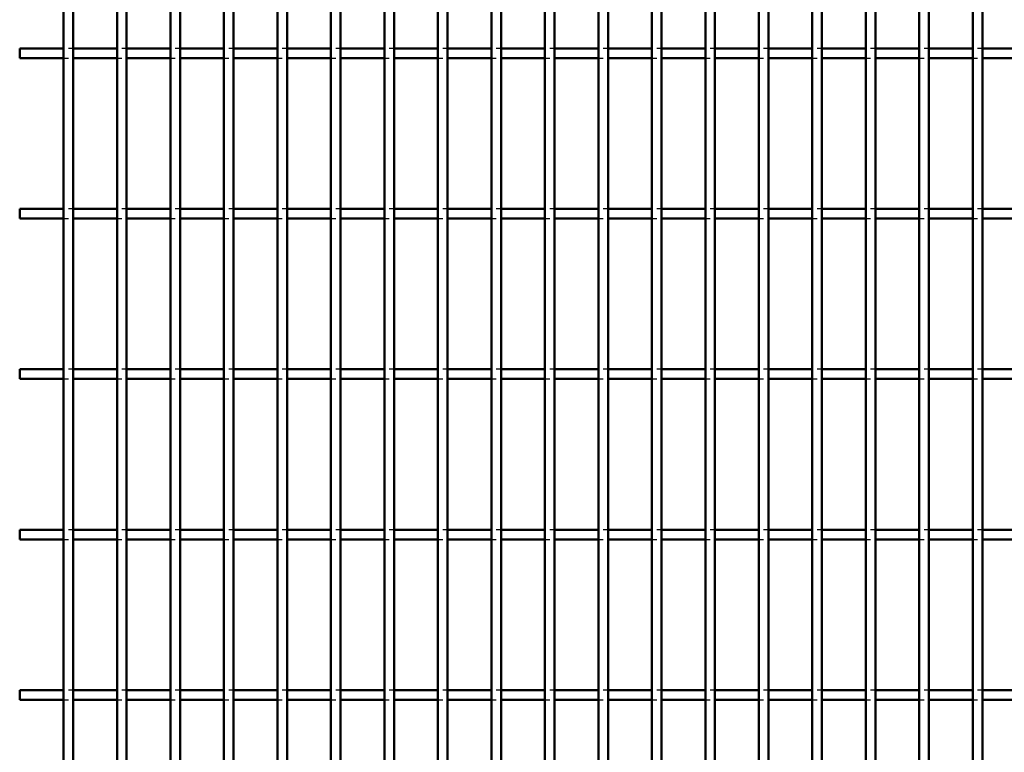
# Model space of a CAD drawing. Header units: millimetres. Extents: x -1015 to 606, y -500 to 954.
# Tile 9 of 36: x -410 to -206, y 21 to 174. Entities that reach past the tile are written whole.
import ezdxf

# ---------------------------------------------------------------- set-up
doc = ezdxf.new("R2010")
doc.units = ezdxf.units.MM
doc.linetypes.add('Dashed', pattern=[2, 1, -1])
doc.layers.add('AM_0', color=7, linetype='Continuous', lineweight=50)
doc.layers.add('AM_9', color=6, linetype='Dashed', lineweight=25)

# ---------------------------------------------------------------- blocks, each defined once
blk = doc.blocks.new('20_b9ivx4l7rkazm7r19v6qdyxkg________0_in_LPP2303311211120010003500_4')
at = {"layer": 'AM_0'}
for p, q in [((-400.96, -498), (-400.96, 498)), ((-398.96, -498), (-398.96, 498))]:
    blk.add_line(p, q, dxfattribs=at)
blk = doc.blocks.new('21_ufnlkhttu1fv2wo7rs1jqq7jd________0_in_LPP2303311211120010003500_4')
at = {"layer": 'AM_0'}
for p, q in [((-389.85, -498), (-389.85, 498)), ((-387.85, -498), (-387.85, 498))]:
    blk.add_line(p, q, dxfattribs=at)
blk = doc.blocks.new('22_hobgk9ei0oy7ge2rfniw9nuhb________0_in_LPP2303311211120010003500_4')
at = {"layer": 'AM_0'}
for p, q in [((-378.74, -498), (-378.74, 498)), ((-376.74, -498), (-376.74, 498))]:
    blk.add_line(p, q, dxfattribs=at)
blk = doc.blocks.new('23_7saxboh8l6sf9unbe8uggi7tl________0_in_LPP2303311211120010003500_4')
at = {"layer": 'AM_0'}
for p, q in [((-367.63, -498), (-367.63, 498)), ((-365.63, -498), (-365.63, 498))]:
    blk.add_line(p, q, dxfattribs=at)
blk = doc.blocks.new('24_174xf1a6877azo5z7wm1a33te________0_in_LPP2303311211120010003500_4')
at = {"layer": 'AM_0'}
for p, q in [((-356.52, -498), (-356.52, 498)), ((-354.52, -498), (-354.52, 498))]:
    blk.add_line(p, q, dxfattribs=at)
blk = doc.blocks.new('25_0iaknucqwzturcli5fsi6uh1n________0_in_LPP2303311211120010003500_4')
at = {"layer": 'AM_0'}
for p, q in [((-345.41, -498), (-345.41, 498)), ((-343.41, -498), (-343.41, 498))]:
    blk.add_line(p, q, dxfattribs=at)
blk = doc.blocks.new('26_es3xljby4ga29mbldcdrpm4el________0_in_LPP2303311211120010003500_4')
at = {"layer": 'AM_0'}
for p, q in [((-334.3, -498), (-334.3, 498)), ((-332.3, -498), (-332.3, 498))]:
    blk.add_line(p, q, dxfattribs=at)
blk = doc.blocks.new('27_r4i38nn1fzficjzfan4tdn6fq________0_in_LPP2303311211120010003500_4')
at = {"layer": 'AM_0'}
for p, q in [((-323.19, -498), (-323.19, 498)), ((-321.19, -498), (-321.19, 498))]:
    blk.add_line(p, q, dxfattribs=at)
blk = doc.blocks.new('28_yiw1eeb3guy2vz7v7uuff6l2j________0_in_LPP2303311211120010003500_4')
at = {"layer": 'AM_0'}
for p, q in [((-312.08, -498), (-312.08, 498)), ((-310.08, -498), (-310.08, 498))]:
    blk.add_line(p, q, dxfattribs=at)
blk = doc.blocks.new('29_l7u4xeykbmnhocfqa7s5eecsd________0_in_LPP2303311211120010003500_4')
at = {"layer": 'AM_0'}
for p, q in [((-300.97, -498), (-300.97, 498)), ((-298.97, -498), (-298.97, 498))]:
    blk.add_line(p, q, dxfattribs=at)
blk = doc.blocks.new('30_efvoe0zs6ik1ns1lmvk1f4gic________0_in_LPP2303311211120010003500_4')
at = {"layer": 'AM_0'}
for p, q in [((-289.86, -498), (-289.86, 498)), ((-287.86, -498), (-287.86, 498))]:
    blk.add_line(p, q, dxfattribs=at)
blk = doc.blocks.new('31_4q2sju2es4840s73s42qaz9yb________0_in_LPP2303311211120010003500_4')
at = {"layer": 'AM_0'}
for p, q in [((-278.75, -498), (-278.75, 498)), ((-276.75, -498), (-276.75, 498))]:
    blk.add_line(p, q, dxfattribs=at)
blk = doc.blocks.new('32_kbw3r86akd85r6uud1wrak5ae________0_in_LPP2303311211120010003500_4')
at = {"layer": 'AM_0'}
for p, q in [((-267.64, -498), (-267.64, 498)), ((-265.64, -498), (-265.64, 498))]:
    blk.add_line(p, q, dxfattribs=at)
blk = doc.blocks.new('33_bqim4rgqh8g6xrc9hobr12qmy________0_in_LPP2303311211120010003500_4')
at = {"layer": 'AM_0'}
for p, q in [((-256.53, -498), (-256.53, 498)), ((-254.53, -498), (-254.53, 498))]:
    blk.add_line(p, q, dxfattribs=at)
blk = doc.blocks.new('34_kq8p6gp3f8lbrd2mac67wwqxd________0_in_LPP2303311211120010003500_4')
at = {"layer": 'AM_0'}
for p, q in [((-245.42, -498), (-245.42, 498)), ((-243.42, -498), (-243.42, 498))]:
    blk.add_line(p, q, dxfattribs=at)
blk = doc.blocks.new('35_3ohi85i9ybtl62p0k716i2nnd________0_in_LPP2303311211120010003500_4')
at = {"layer": 'AM_0'}
for p, q in [((-234.31, -498), (-234.31, 498)), ((-232.31, -498), (-232.31, 498))]:
    blk.add_line(p, q, dxfattribs=at)
blk = doc.blocks.new('36_8ks6mjzjm1ajwxlqhmqkzzouj________0_in_LPP2303311211120010003500_4')
at = {"layer": 'AM_0'}
for p, q in [((-223.2, -498), (-223.2, 498)), ((-221.2, -498), (-221.2, 498))]:
    blk.add_line(p, q, dxfattribs=at)
blk = doc.blocks.new('37_t8kj4po48gv5l3sftjn7ik7dc________0_in_LPP2303311211120010003500_4')
at = {"layer": 'AM_0'}
for p, q in [((-212.09, -498), (-212.09, 498)), ((-210.09, -498), (-210.09, 498))]:
    blk.add_line(p, q, dxfattribs=at)
blk = doc.blocks.new('126_fk5via3yjrqsez1tawhf9yi6l________0_in_LPP2303311211120010003500_4')
at = {"layer": 'AM_0'}
for p, q in [((-410.07, 32.33), (-410.07, 34.33)), ((-400.96, 34.33), (-410.07, 34.33)), ((-400.96, 34.33), (-400.96, 32.33)), ((-398.96, 32.33), (-398.96, 34.33)), ((-389.85, 34.33), (-398.96, 34.33)), ((-389.85, 34.33), (-389.85, 32.33)), ((-387.85, 32.33), (-387.85, 34.33)), ((-378.74, 34.33), (-387.85, 34.33)), ((-378.74, 34.33), (-378.74, 32.33)), ((-376.74, 32.33), (-376.74, 34.33)), ((-367.63, 34.33), (-376.74, 34.33)), ((-367.63, 34.33), (-367.63, 32.33)), ((-365.63, 32.33), (-365.63, 34.33)), ((-356.52, 34.33), (-365.63, 34.33)), ((-356.52, 34.33), (-356.52, 32.33)), ((-354.52, 32.33), (-354.52, 34.33)), ((-345.41, 34.33), (-354.52, 34.33)), ((-345.41, 34.33), (-345.41, 32.33)), ((-343.41, 32.33), (-343.41, 34.33)), ((-334.3, 34.33), (-343.41, 34.33)), ((-334.3, 34.33), (-334.3, 32.33)), ((-332.3, 32.33), (-332.3, 34.33)), ((-323.19, 34.33), (-332.3, 34.33)), ((-323.19, 34.33), (-323.19, 32.33)), ((-321.19, 32.33), (-321.19, 34.33)), ((-312.08, 34.33), (-321.19, 34.33)), ((-312.08, 34.33), (-312.08, 32.33)), ((-310.08, 32.33), (-310.08, 34.33)), ((-300.97, 34.33), (-310.08, 34.33)), ((-300.97, 34.33), (-300.97, 32.33)), ((-298.97, 32.33), (-298.97, 34.33)), ((-289.86, 34.33), (-298.97, 34.33)), ((-289.86, 34.33), (-289.86, 32.33)), ((-287.86, 32.33), (-287.86, 34.33)), ((-278.75, 34.33), (-287.86, 34.33)), ((-278.75, 34.33), (-278.75, 32.33)), ((-276.75, 32.33), (-276.75, 34.33)), ((-267.64, 34.33), (-276.75, 34.33)), ((-267.64, 34.33), (-267.64, 32.33)), ((-265.64, 32.33), (-265.64, 34.33)), ((-256.53, 34.33), (-265.64, 34.33)), ((-256.53, 34.33), (-256.53, 32.33)), ((-254.53, 32.33), (-254.53, 34.33)), ((-245.42, 34.33), (-254.53, 34.33)), ((-245.42, 34.33), (-245.42, 32.33)), ((-243.42, 32.33), (-243.42, 34.33)), ((-234.31, 34.33), (-243.42, 34.33)), ((-234.31, 34.33), (-234.31, 32.33)), ((-232.31, 32.33), (-232.31, 34.33)), ((-223.2, 34.33), (-232.31, 34.33)), ((-223.2, 34.33), (-223.2, 32.33)), ((-221.2, 32.33), (-221.2, 34.33)), ((-212.09, 34.33), (-221.2, 34.33)), ((-212.09, 34.33), (-212.09, 32.33)), ((-200.98, 34.33), (-210.09, 34.33)), ((-210.09, 32.33), (-210.09, 34.33)), ((-400.96, 32.33), (-410.07, 32.33)), ((-389.85, 32.33), (-398.96, 32.33)), ((-378.74, 32.33), (-387.85, 32.33)), ((-367.63, 32.33), (-376.74, 32.33)), ((-356.52, 32.33), (-365.63, 32.33)), ((-345.41, 32.33), (-354.52, 32.33)), ((-334.3, 32.33), (-343.41, 32.33)), ((-323.19, 32.33), (-332.3, 32.33)), ((-312.08, 32.33), (-321.19, 32.33)), ((-300.97, 32.33), (-310.08, 32.33)), ((-289.86, 32.33), (-298.97, 32.33)), ((-278.75, 32.33), (-287.86, 32.33)), ((-267.64, 32.33), (-276.75, 32.33)), ((-256.53, 32.33), (-265.64, 32.33)), ((-245.42, 32.33), (-254.53, 32.33)), ((-234.31, 32.33), (-243.42, 32.33)), ((-223.2, 32.33), (-232.31, 32.33)), ((-212.09, 32.33), (-221.2, 32.33)), ((-200.98, 32.33), (-210.09, 32.33))]:
    blk.add_line(p, q, dxfattribs=at)
at = {"layer": 'AM_9'}
for p, q in [((-398.96, 34.33), (-400.96, 34.33)), ((-387.85, 34.33), (-389.85, 34.33)), ((-376.74, 34.33), (-378.74, 34.33)), ((-365.63, 34.33), (-367.63, 34.33)), ((-354.52, 34.33), (-356.52, 34.33)), ((-343.41, 34.33), (-345.41, 34.33)), ((-332.3, 34.33), (-334.3, 34.33)), ((-321.19, 34.33), (-323.19, 34.33)), ((-310.08, 34.33), (-312.08, 34.33)), ((-298.97, 34.33), (-300.97, 34.33)), ((-287.86, 34.33), (-289.86, 34.33)), ((-276.75, 34.33), (-278.75, 34.33)), ((-265.64, 34.33), (-267.64, 34.33)), ((-254.53, 34.33), (-256.53, 34.33)), ((-243.42, 34.33), (-245.42, 34.33)), ((-232.31, 34.33), (-234.31, 34.33)), ((-221.2, 34.33), (-223.2, 34.33)), ((-210.09, 34.33), (-212.09, 34.33)), ((-400.96, 32.33), (-398.96, 32.33)), ((-389.85, 32.33), (-387.85, 32.33)), ((-378.74, 32.33), (-376.74, 32.33)), ((-367.63, 32.33), (-365.63, 32.33)), ((-356.52, 32.33), (-354.52, 32.33)), ((-345.41, 32.33), (-343.41, 32.33)), ((-334.3, 32.33), (-332.3, 32.33)), ((-323.19, 32.33), (-321.19, 32.33)), ((-312.08, 32.33), (-310.08, 32.33)), ((-300.97, 32.33), (-298.97, 32.33)), ((-289.86, 32.33), (-287.86, 32.33)), ((-278.75, 32.33), (-276.75, 32.33)), ((-267.64, 32.33), (-265.64, 32.33)), ((-256.53, 32.33), (-254.53, 32.33)), ((-245.42, 32.33), (-243.42, 32.33)), ((-234.31, 32.33), (-232.31, 32.33)), ((-223.2, 32.33), (-221.2, 32.33)), ((-212.09, 32.33), (-210.09, 32.33))]:
    blk.add_line(p, q, dxfattribs=at)
blk = doc.blocks.new('127_w5lzow8u5w89yaxfce36zguja________0_in_LPP2303311211120010003500_4')
at = {"layer": 'AM_0'}
for p, q in [((-410.07, 65.66), (-410.07, 67.66)), ((-400.96, 67.66), (-410.07, 67.66)), ((-400.96, 67.66), (-400.96, 65.66)), ((-398.96, 65.66), (-398.96, 67.66)), ((-389.85, 67.66), (-398.96, 67.66)), ((-389.85, 67.66), (-389.85, 65.66)), ((-387.85, 65.66), (-387.85, 67.66)), ((-378.74, 67.66), (-387.85, 67.66)), ((-378.74, 67.66), (-378.74, 65.66)), ((-376.74, 65.66), (-376.74, 67.66)), ((-367.63, 67.66), (-376.74, 67.66)), ((-367.63, 67.66), (-367.63, 65.66)), ((-365.63, 65.66), (-365.63, 67.66)), ((-356.52, 67.66), (-365.63, 67.66)), ((-356.52, 67.66), (-356.52, 65.66)), ((-354.52, 65.66), (-354.52, 67.66)), ((-345.41, 67.66), (-354.52, 67.66)), ((-345.41, 67.66), (-345.41, 65.66)), ((-343.41, 65.66), (-343.41, 67.66)), ((-334.3, 67.66), (-343.41, 67.66)), ((-334.3, 67.66), (-334.3, 65.66)), ((-332.3, 65.66), (-332.3, 67.66)), ((-323.19, 67.66), (-332.3, 67.66)), ((-323.19, 67.66), (-323.19, 65.66)), ((-321.19, 65.66), (-321.19, 67.66)), ((-312.08, 67.66), (-321.19, 67.66)), ((-312.08, 67.66), (-312.08, 65.66)), ((-310.08, 65.66), (-310.08, 67.66)), ((-300.97, 67.66), (-310.08, 67.66)), ((-300.97, 67.66), (-300.97, 65.66)), ((-298.97, 65.66), (-298.97, 67.66)), ((-289.86, 67.66), (-298.97, 67.66)), ((-289.86, 67.66), (-289.86, 65.66)), ((-287.86, 65.66), (-287.86, 67.66)), ((-278.75, 67.66), (-287.86, 67.66)), ((-278.75, 67.66), (-278.75, 65.66)), ((-276.75, 65.66), (-276.75, 67.66)), ((-267.64, 67.66), (-276.75, 67.66)), ((-267.64, 67.66), (-267.64, 65.66)), ((-265.64, 65.66), (-265.64, 67.66)), ((-256.53, 67.66), (-265.64, 67.66)), ((-256.53, 67.66), (-256.53, 65.66)), ((-254.53, 65.66), (-254.53, 67.66)), ((-245.42, 67.66), (-254.53, 67.66)), ((-245.42, 67.66), (-245.42, 65.66)), ((-243.42, 65.66), (-243.42, 67.66)), ((-234.31, 67.66), (-243.42, 67.66)), ((-234.31, 67.66), (-234.31, 65.66)), ((-232.31, 65.66), (-232.31, 67.66)), ((-223.2, 67.66), (-232.31, 67.66)), ((-223.2, 67.66), (-223.2, 65.66)), ((-221.2, 65.66), (-221.2, 67.66)), ((-212.09, 67.66), (-221.2, 67.66)), ((-212.09, 67.66), (-212.09, 65.66)), ((-200.98, 67.66), (-210.09, 67.66)), ((-210.09, 65.66), (-210.09, 67.66)), ((-400.96, 65.66), (-410.07, 65.66)), ((-389.85, 65.66), (-398.96, 65.66)), ((-378.74, 65.66), (-387.85, 65.66)), ((-367.63, 65.66), (-376.74, 65.66)), ((-356.52, 65.66), (-365.63, 65.66)), ((-345.41, 65.66), (-354.52, 65.66)), ((-334.3, 65.66), (-343.41, 65.66)), ((-323.19, 65.66), (-332.3, 65.66)), ((-312.08, 65.66), (-321.19, 65.66)), ((-300.97, 65.66), (-310.08, 65.66)), ((-289.86, 65.66), (-298.97, 65.66)), ((-278.75, 65.66), (-287.86, 65.66)), ((-267.64, 65.66), (-276.75, 65.66)), ((-256.53, 65.66), (-265.64, 65.66)), ((-245.42, 65.66), (-254.53, 65.66)), ((-234.31, 65.66), (-243.42, 65.66)), ((-223.2, 65.66), (-232.31, 65.66)), ((-212.09, 65.66), (-221.2, 65.66)), ((-200.98, 65.66), (-210.09, 65.66))]:
    blk.add_line(p, q, dxfattribs=at)
at = {"layer": 'AM_9'}
for p, q in [((-398.96, 67.66), (-400.96, 67.66)), ((-387.85, 67.66), (-389.85, 67.66)), ((-376.74, 67.66), (-378.74, 67.66)), ((-365.63, 67.66), (-367.63, 67.66)), ((-354.52, 67.66), (-356.52, 67.66)), ((-343.41, 67.66), (-345.41, 67.66)), ((-332.3, 67.66), (-334.3, 67.66)), ((-321.19, 67.66), (-323.19, 67.66)), ((-310.08, 67.66), (-312.08, 67.66)), ((-298.97, 67.66), (-300.97, 67.66)), ((-287.86, 67.66), (-289.86, 67.66)), ((-276.75, 67.66), (-278.75, 67.66)), ((-265.64, 67.66), (-267.64, 67.66)), ((-254.53, 67.66), (-256.53, 67.66)), ((-243.42, 67.66), (-245.42, 67.66)), ((-232.31, 67.66), (-234.31, 67.66)), ((-221.2, 67.66), (-223.2, 67.66)), ((-210.09, 67.66), (-212.09, 67.66)), ((-400.96, 65.66), (-398.96, 65.66)), ((-389.85, 65.66), (-387.85, 65.66)), ((-378.74, 65.66), (-376.74, 65.66)), ((-367.63, 65.66), (-365.63, 65.66)), ((-356.52, 65.66), (-354.52, 65.66)), ((-345.41, 65.66), (-343.41, 65.66)), ((-334.3, 65.66), (-332.3, 65.66)), ((-323.19, 65.66), (-321.19, 65.66)), ((-312.08, 65.66), (-310.08, 65.66)), ((-300.97, 65.66), (-298.97, 65.66)), ((-289.86, 65.66), (-287.86, 65.66)), ((-278.75, 65.66), (-276.75, 65.66)), ((-267.64, 65.66), (-265.64, 65.66)), ((-256.53, 65.66), (-254.53, 65.66)), ((-245.42, 65.66), (-243.42, 65.66)), ((-234.31, 65.66), (-232.31, 65.66)), ((-223.2, 65.66), (-221.2, 65.66)), ((-212.09, 65.66), (-210.09, 65.66))]:
    blk.add_line(p, q, dxfattribs=at)
blk = doc.blocks.new('128_eqy7zdgx3a2hvlkhblz7p3u5m________0_in_LPP2303311211120010003500_4')
at = {"layer": 'AM_0'}
for p, q in [((-410.07, 98.99), (-410.07, 100.99)), ((-400.96, 100.99), (-410.07, 100.99)), ((-400.96, 100.99), (-400.96, 98.99)), ((-398.96, 98.99), (-398.96, 100.99)), ((-389.85, 100.99), (-398.96, 100.99)), ((-389.85, 100.99), (-389.85, 98.99)), ((-387.85, 98.99), (-387.85, 100.99)), ((-378.74, 100.99), (-387.85, 100.99)), ((-378.74, 100.99), (-378.74, 98.99)), ((-376.74, 98.99), (-376.74, 100.99)), ((-367.63, 100.99), (-376.74, 100.99)), ((-367.63, 100.99), (-367.63, 98.99)), ((-365.63, 98.99), (-365.63, 100.99)), ((-356.52, 100.99), (-365.63, 100.99)), ((-356.52, 100.99), (-356.52, 98.99)), ((-354.52, 98.99), (-354.52, 100.99)), ((-345.41, 100.99), (-354.52, 100.99)), ((-345.41, 100.99), (-345.41, 98.99)), ((-343.41, 98.99), (-343.41, 100.99)), ((-334.3, 100.99), (-343.41, 100.99)), ((-334.3, 100.99), (-334.3, 98.99)), ((-332.3, 98.99), (-332.3, 100.99)), ((-323.19, 100.99), (-332.3, 100.99)), ((-323.19, 100.99), (-323.19, 98.99)), ((-321.19, 98.99), (-321.19, 100.99)), ((-312.08, 100.99), (-321.19, 100.99)), ((-312.08, 100.99), (-312.08, 98.99)), ((-310.08, 98.99), (-310.08, 100.99)), ((-300.97, 100.99), (-310.08, 100.99)), ((-300.97, 100.99), (-300.97, 98.99)), ((-298.97, 98.99), (-298.97, 100.99)), ((-289.86, 100.99), (-298.97, 100.99)), ((-289.86, 100.99), (-289.86, 98.99)), ((-287.86, 98.99), (-287.86, 100.99)), ((-278.75, 100.99), (-287.86, 100.99)), ((-278.75, 100.99), (-278.75, 98.99)), ((-276.75, 98.99), (-276.75, 100.99)), ((-267.64, 100.99), (-276.75, 100.99)), ((-267.64, 100.99), (-267.64, 98.99)), ((-265.64, 98.99), (-265.64, 100.99)), ((-256.53, 100.99), (-265.64, 100.99)), ((-256.53, 100.99), (-256.53, 98.99)), ((-254.53, 98.99), (-254.53, 100.99)), ((-245.42, 100.99), (-254.53, 100.99)), ((-245.42, 100.99), (-245.42, 98.99)), ((-243.42, 98.99), (-243.42, 100.99)), ((-234.31, 100.99), (-243.42, 100.99)), ((-234.31, 100.99), (-234.31, 98.99)), ((-232.31, 98.99), (-232.31, 100.99)), ((-223.2, 100.99), (-232.31, 100.99)), ((-223.2, 100.99), (-223.2, 98.99)), ((-221.2, 98.99), (-221.2, 100.99)), ((-212.09, 100.99), (-221.2, 100.99)), ((-212.09, 100.99), (-212.09, 98.99)), ((-200.98, 100.99), (-210.09, 100.99)), ((-210.09, 98.99), (-210.09, 100.99)), ((-400.96, 98.99), (-410.07, 98.99)), ((-389.85, 98.99), (-398.96, 98.99)), ((-378.74, 98.99), (-387.85, 98.99)), ((-367.63, 98.99), (-376.74, 98.99)), ((-356.52, 98.99), (-365.63, 98.99)), ((-345.41, 98.99), (-354.52, 98.99)), ((-334.3, 98.99), (-343.41, 98.99)), ((-323.19, 98.99), (-332.3, 98.99)), ((-312.08, 98.99), (-321.19, 98.99)), ((-300.97, 98.99), (-310.08, 98.99)), ((-289.86, 98.99), (-298.97, 98.99)), ((-278.75, 98.99), (-287.86, 98.99)), ((-267.64, 98.99), (-276.75, 98.99)), ((-256.53, 98.99), (-265.64, 98.99)), ((-245.42, 98.99), (-254.53, 98.99)), ((-234.31, 98.99), (-243.42, 98.99)), ((-223.2, 98.99), (-232.31, 98.99)), ((-212.09, 98.99), (-221.2, 98.99)), ((-200.98, 98.99), (-210.09, 98.99))]:
    blk.add_line(p, q, dxfattribs=at)
at = {"layer": 'AM_9'}
for p, q in [((-398.96, 100.99), (-400.96, 100.99)), ((-387.85, 100.99), (-389.85, 100.99)), ((-376.74, 100.99), (-378.74, 100.99)), ((-365.63, 100.99), (-367.63, 100.99)), ((-354.52, 100.99), (-356.52, 100.99)), ((-343.41, 100.99), (-345.41, 100.99)), ((-332.3, 100.99), (-334.3, 100.99)), ((-321.19, 100.99), (-323.19, 100.99)), ((-310.08, 100.99), (-312.08, 100.99)), ((-298.97, 100.99), (-300.97, 100.99)), ((-287.86, 100.99), (-289.86, 100.99)), ((-276.75, 100.99), (-278.75, 100.99)), ((-265.64, 100.99), (-267.64, 100.99)), ((-254.53, 100.99), (-256.53, 100.99)), ((-243.42, 100.99), (-245.42, 100.99)), ((-232.31, 100.99), (-234.31, 100.99)), ((-221.2, 100.99), (-223.2, 100.99)), ((-210.09, 100.99), (-212.09, 100.99)), ((-400.96, 98.99), (-398.96, 98.99)), ((-389.85, 98.99), (-387.85, 98.99)), ((-378.74, 98.99), (-376.74, 98.99)), ((-367.63, 98.99), (-365.63, 98.99)), ((-356.52, 98.99), (-354.52, 98.99)), ((-345.41, 98.99), (-343.41, 98.99)), ((-334.3, 98.99), (-332.3, 98.99)), ((-323.19, 98.99), (-321.19, 98.99)), ((-312.08, 98.99), (-310.08, 98.99)), ((-300.97, 98.99), (-298.97, 98.99)), ((-289.86, 98.99), (-287.86, 98.99)), ((-278.75, 98.99), (-276.75, 98.99)), ((-267.64, 98.99), (-265.64, 98.99)), ((-256.53, 98.99), (-254.53, 98.99)), ((-245.42, 98.99), (-243.42, 98.99)), ((-234.31, 98.99), (-232.31, 98.99)), ((-223.2, 98.99), (-221.2, 98.99)), ((-212.09, 98.99), (-210.09, 98.99))]:
    blk.add_line(p, q, dxfattribs=at)
blk = doc.blocks.new('129_h2gwgwx8bhwd3m5u1u4lm281k________0_in_LPP2303311211120010003500_4')
at = {"layer": 'AM_0'}
for p, q in [((-410.07, 132.32), (-410.07, 134.32)), ((-400.96, 134.32), (-410.07, 134.32)), ((-400.96, 134.32), (-400.96, 132.32)), ((-398.96, 132.32), (-398.96, 134.32)), ((-389.85, 134.32), (-398.96, 134.32)), ((-389.85, 134.32), (-389.85, 132.32)), ((-387.85, 132.32), (-387.85, 134.32)), ((-378.74, 134.32), (-387.85, 134.32)), ((-378.74, 134.32), (-378.74, 132.32)), ((-376.74, 132.32), (-376.74, 134.32)), ((-367.63, 134.32), (-376.74, 134.32)), ((-367.63, 134.32), (-367.63, 132.32)), ((-365.63, 132.32), (-365.63, 134.32)), ((-356.52, 134.32), (-365.63, 134.32)), ((-356.52, 134.32), (-356.52, 132.32)), ((-354.52, 132.32), (-354.52, 134.32)), ((-345.41, 134.32), (-354.52, 134.32)), ((-345.41, 134.32), (-345.41, 132.32)), ((-343.41, 132.32), (-343.41, 134.32)), ((-334.3, 134.32), (-343.41, 134.32)), ((-334.3, 134.32), (-334.3, 132.32)), ((-332.3, 132.32), (-332.3, 134.32)), ((-323.19, 134.32), (-332.3, 134.32)), ((-323.19, 134.32), (-323.19, 132.32)), ((-321.19, 132.32), (-321.19, 134.32)), ((-312.08, 134.32), (-321.19, 134.32)), ((-312.08, 134.32), (-312.08, 132.32)), ((-310.08, 132.32), (-310.08, 134.32)), ((-300.97, 134.32), (-310.08, 134.32)), ((-300.97, 134.32), (-300.97, 132.32)), ((-298.97, 132.32), (-298.97, 134.32)), ((-289.86, 134.32), (-298.97, 134.32)), ((-289.86, 134.32), (-289.86, 132.32)), ((-287.86, 132.32), (-287.86, 134.32)), ((-278.75, 134.32), (-287.86, 134.32)), ((-278.75, 134.32), (-278.75, 132.32)), ((-276.75, 132.32), (-276.75, 134.32)), ((-267.64, 134.32), (-276.75, 134.32)), ((-267.64, 134.32), (-267.64, 132.32)), ((-265.64, 132.32), (-265.64, 134.32)), ((-256.53, 134.32), (-265.64, 134.32)), ((-256.53, 134.32), (-256.53, 132.32)), ((-254.53, 132.32), (-254.53, 134.32)), ((-245.42, 134.32), (-254.53, 134.32)), ((-245.42, 134.32), (-245.42, 132.32)), ((-243.42, 132.32), (-243.42, 134.32)), ((-234.31, 134.32), (-243.42, 134.32)), ((-234.31, 134.32), (-234.31, 132.32)), ((-232.31, 132.32), (-232.31, 134.32)), ((-223.2, 134.32), (-232.31, 134.32)), ((-223.2, 134.32), (-223.2, 132.32)), ((-221.2, 132.32), (-221.2, 134.32)), ((-212.09, 134.32), (-221.2, 134.32)), ((-212.09, 134.32), (-212.09, 132.32)), ((-200.98, 134.32), (-210.09, 134.32)), ((-210.09, 132.32), (-210.09, 134.32)), ((-400.96, 132.32), (-410.07, 132.32)), ((-389.85, 132.32), (-398.96, 132.32)), ((-378.74, 132.32), (-387.85, 132.32)), ((-367.63, 132.32), (-376.74, 132.32)), ((-356.52, 132.32), (-365.63, 132.32)), ((-345.41, 132.32), (-354.52, 132.32)), ((-334.3, 132.32), (-343.41, 132.32)), ((-323.19, 132.32), (-332.3, 132.32)), ((-312.08, 132.32), (-321.19, 132.32)), ((-300.97, 132.32), (-310.08, 132.32)), ((-289.86, 132.32), (-298.97, 132.32)), ((-278.75, 132.32), (-287.86, 132.32)), ((-267.64, 132.32), (-276.75, 132.32)), ((-256.53, 132.32), (-265.64, 132.32)), ((-245.42, 132.32), (-254.53, 132.32)), ((-234.31, 132.32), (-243.42, 132.32)), ((-223.2, 132.32), (-232.31, 132.32)), ((-212.09, 132.32), (-221.2, 132.32)), ((-200.98, 132.32), (-210.09, 132.32))]:
    blk.add_line(p, q, dxfattribs=at)
at = {"layer": 'AM_9'}
for p, q in [((-398.96, 134.32), (-400.96, 134.32)), ((-387.85, 134.32), (-389.85, 134.32)), ((-376.74, 134.32), (-378.74, 134.32)), ((-365.63, 134.32), (-367.63, 134.32)), ((-354.52, 134.32), (-356.52, 134.32)), ((-343.41, 134.32), (-345.41, 134.32)), ((-332.3, 134.32), (-334.3, 134.32)), ((-321.19, 134.32), (-323.19, 134.32)), ((-310.08, 134.32), (-312.08, 134.32)), ((-298.97, 134.32), (-300.97, 134.32)), ((-287.86, 134.32), (-289.86, 134.32)), ((-276.75, 134.32), (-278.75, 134.32)), ((-265.64, 134.32), (-267.64, 134.32)), ((-254.53, 134.32), (-256.53, 134.32)), ((-243.42, 134.32), (-245.42, 134.32)), ((-232.31, 134.32), (-234.31, 134.32)), ((-221.2, 134.32), (-223.2, 134.32)), ((-210.09, 134.32), (-212.09, 134.32)), ((-400.96, 132.32), (-398.96, 132.32)), ((-389.85, 132.32), (-387.85, 132.32)), ((-378.74, 132.32), (-376.74, 132.32)), ((-367.63, 132.32), (-365.63, 132.32)), ((-356.52, 132.32), (-354.52, 132.32)), ((-345.41, 132.32), (-343.41, 132.32)), ((-334.3, 132.32), (-332.3, 132.32)), ((-323.19, 132.32), (-321.19, 132.32)), ((-312.08, 132.32), (-310.08, 132.32)), ((-300.97, 132.32), (-298.97, 132.32)), ((-289.86, 132.32), (-287.86, 132.32)), ((-278.75, 132.32), (-276.75, 132.32)), ((-267.64, 132.32), (-265.64, 132.32)), ((-256.53, 132.32), (-254.53, 132.32)), ((-245.42, 132.32), (-243.42, 132.32)), ((-234.31, 132.32), (-232.31, 132.32)), ((-223.2, 132.32), (-221.2, 132.32)), ((-212.09, 132.32), (-210.09, 132.32))]:
    blk.add_line(p, q, dxfattribs=at)
blk = doc.blocks.new('130_9zfyfbtf9cc1fseh4rjoxrehi________0_in_LPP2303311211120010003500_4')
at = {"layer": 'AM_0'}
for p, q in [((-410.07, 165.65), (-410.07, 167.65)), ((-400.96, 167.65), (-410.07, 167.65)), ((-400.96, 167.65), (-400.96, 165.65)), ((-398.96, 165.65), (-398.96, 167.65)), ((-389.85, 167.65), (-398.96, 167.65)), ((-389.85, 167.65), (-389.85, 165.65)), ((-387.85, 165.65), (-387.85, 167.65)), ((-378.74, 167.65), (-387.85, 167.65)), ((-378.74, 167.65), (-378.74, 165.65)), ((-376.74, 165.65), (-376.74, 167.65)), ((-367.63, 167.65), (-376.74, 167.65)), ((-367.63, 167.65), (-367.63, 165.65)), ((-365.63, 165.65), (-365.63, 167.65)), ((-356.52, 167.65), (-365.63, 167.65)), ((-356.52, 167.65), (-356.52, 165.65)), ((-354.52, 165.65), (-354.52, 167.65)), ((-345.41, 167.65), (-354.52, 167.65)), ((-345.41, 167.65), (-345.41, 165.65)), ((-343.41, 165.65), (-343.41, 167.65)), ((-334.3, 167.65), (-343.41, 167.65)), ((-334.3, 167.65), (-334.3, 165.65)), ((-332.3, 165.65), (-332.3, 167.65)), ((-323.19, 167.65), (-332.3, 167.65)), ((-323.19, 167.65), (-323.19, 165.65)), ((-321.19, 165.65), (-321.19, 167.65)), ((-312.08, 167.65), (-321.19, 167.65)), ((-312.08, 167.65), (-312.08, 165.65)), ((-310.08, 165.65), (-310.08, 167.65)), ((-300.97, 167.65), (-310.08, 167.65)), ((-300.97, 167.65), (-300.97, 165.65)), ((-298.97, 165.65), (-298.97, 167.65)), ((-289.86, 167.65), (-298.97, 167.65)), ((-289.86, 167.65), (-289.86, 165.65)), ((-287.86, 165.65), (-287.86, 167.65)), ((-278.75, 167.65), (-287.86, 167.65)), ((-278.75, 167.65), (-278.75, 165.65)), ((-276.75, 165.65), (-276.75, 167.65)), ((-267.64, 167.65), (-276.75, 167.65)), ((-267.64, 167.65), (-267.64, 165.65)), ((-265.64, 165.65), (-265.64, 167.65)), ((-256.53, 167.65), (-265.64, 167.65)), ((-256.53, 167.65), (-256.53, 165.65)), ((-254.53, 165.65), (-254.53, 167.65)), ((-245.42, 167.65), (-254.53, 167.65)), ((-245.42, 167.65), (-245.42, 165.65)), ((-243.42, 165.65), (-243.42, 167.65)), ((-234.31, 167.65), (-243.42, 167.65)), ((-234.31, 167.65), (-234.31, 165.65)), ((-232.31, 165.65), (-232.31, 167.65)), ((-223.2, 167.65), (-232.31, 167.65)), ((-223.2, 167.65), (-223.2, 165.65)), ((-221.2, 165.65), (-221.2, 167.65)), ((-212.09, 167.65), (-221.2, 167.65)), ((-212.09, 167.65), (-212.09, 165.65)), ((-200.98, 167.65), (-210.09, 167.65)), ((-210.09, 165.65), (-210.09, 167.65)), ((-400.96, 165.65), (-410.07, 165.65)), ((-389.85, 165.65), (-398.96, 165.65)), ((-378.74, 165.65), (-387.85, 165.65)), ((-367.63, 165.65), (-376.74, 165.65)), ((-356.52, 165.65), (-365.63, 165.65)), ((-345.41, 165.65), (-354.52, 165.65)), ((-334.3, 165.65), (-343.41, 165.65)), ((-323.19, 165.65), (-332.3, 165.65)), ((-312.08, 165.65), (-321.19, 165.65)), ((-300.97, 165.65), (-310.08, 165.65)), ((-289.86, 165.65), (-298.97, 165.65)), ((-278.75, 165.65), (-287.86, 165.65)), ((-267.64, 165.65), (-276.75, 165.65)), ((-256.53, 165.65), (-265.64, 165.65)), ((-245.42, 165.65), (-254.53, 165.65)), ((-234.31, 165.65), (-243.42, 165.65)), ((-223.2, 165.65), (-232.31, 165.65)), ((-212.09, 165.65), (-221.2, 165.65)), ((-200.98, 165.65), (-210.09, 165.65))]:
    blk.add_line(p, q, dxfattribs=at)
at = {"layer": 'AM_9'}
for p, q in [((-398.96, 167.65), (-400.96, 167.65)), ((-387.85, 167.65), (-389.85, 167.65)), ((-376.74, 167.65), (-378.74, 167.65)), ((-365.63, 167.65), (-367.63, 167.65)), ((-354.52, 167.65), (-356.52, 167.65)), ((-343.41, 167.65), (-345.41, 167.65)), ((-332.3, 167.65), (-334.3, 167.65)), ((-321.19, 167.65), (-323.19, 167.65)), ((-310.08, 167.65), (-312.08, 167.65)), ((-298.97, 167.65), (-300.97, 167.65)), ((-287.86, 167.65), (-289.86, 167.65)), ((-276.75, 167.65), (-278.75, 167.65)), ((-265.64, 167.65), (-267.64, 167.65)), ((-254.53, 167.65), (-256.53, 167.65)), ((-243.42, 167.65), (-245.42, 167.65)), ((-232.31, 167.65), (-234.31, 167.65)), ((-221.2, 167.65), (-223.2, 167.65)), ((-210.09, 167.65), (-212.09, 167.65)), ((-400.96, 165.65), (-398.96, 165.65)), ((-389.85, 165.65), (-387.85, 165.65)), ((-378.74, 165.65), (-376.74, 165.65)), ((-367.63, 165.65), (-365.63, 165.65)), ((-356.52, 165.65), (-354.52, 165.65)), ((-345.41, 165.65), (-343.41, 165.65)), ((-334.3, 165.65), (-332.3, 165.65)), ((-323.19, 165.65), (-321.19, 165.65)), ((-312.08, 165.65), (-310.08, 165.65)), ((-300.97, 165.65), (-298.97, 165.65)), ((-289.86, 165.65), (-287.86, 165.65)), ((-278.75, 165.65), (-276.75, 165.65)), ((-267.64, 165.65), (-265.64, 165.65)), ((-256.53, 165.65), (-254.53, 165.65)), ((-245.42, 165.65), (-243.42, 165.65)), ((-234.31, 165.65), (-232.31, 165.65)), ((-223.2, 165.65), (-221.2, 165.65)), ((-212.09, 165.65), (-210.09, 165.65))]:
    blk.add_line(p, q, dxfattribs=at)

msp = doc.modelspace()

# ---------------------------------------------------------------- block references
for name in ['20_b9ivx4l7rkazm7r19v6qdyxkg________0_in_LPP2303311211120010003500_4', '21_ufnlkhttu1fv2wo7rs1jqq7jd________0_in_LPP2303311211120010003500_4', '22_hobgk9ei0oy7ge2rfniw9nuhb________0_in_LPP2303311211120010003500_4', '23_7saxboh8l6sf9unbe8uggi7tl________0_in_LPP2303311211120010003500_4', '24_174xf1a6877azo5z7wm1a33te________0_in_LPP2303311211120010003500_4', '25_0iaknucqwzturcli5fsi6uh1n________0_in_LPP2303311211120010003500_4', '26_es3xljby4ga29mbldcdrpm4el________0_in_LPP2303311211120010003500_4', '27_r4i38nn1fzficjzfan4tdn6fq________0_in_LPP2303311211120010003500_4', '28_yiw1eeb3guy2vz7v7uuff6l2j________0_in_LPP2303311211120010003500_4', '29_l7u4xeykbmnhocfqa7s5eecsd________0_in_LPP2303311211120010003500_4', '30_efvoe0zs6ik1ns1lmvk1f4gic________0_in_LPP2303311211120010003500_4', '31_4q2sju2es4840s73s42qaz9yb________0_in_LPP2303311211120010003500_4', '32_kbw3r86akd85r6uud1wrak5ae________0_in_LPP2303311211120010003500_4', '33_bqim4rgqh8g6xrc9hobr12qmy________0_in_LPP2303311211120010003500_4', '34_kq8p6gp3f8lbrd2mac67wwqxd________0_in_LPP2303311211120010003500_4', '35_3ohi85i9ybtl62p0k716i2nnd________0_in_LPP2303311211120010003500_4', '36_8ks6mjzjm1ajwxlqhmqkzzouj________0_in_LPP2303311211120010003500_4', '37_t8kj4po48gv5l3sftjn7ik7dc________0_in_LPP2303311211120010003500_4', '130_9zfyfbtf9cc1fseh4rjoxrehi________0_in_LPP2303311211120010003500_4', '129_h2gwgwx8bhwd3m5u1u4lm281k________0_in_LPP2303311211120010003500_4', '128_eqy7zdgx3a2hvlkhblz7p3u5m________0_in_LPP2303311211120010003500_4', '127_w5lzow8u5w89yaxfce36zguja________0_in_LPP2303311211120010003500_4', '126_fk5via3yjrqsez1tawhf9yi6l________0_in_LPP2303311211120010003500_4']:
    msp.add_blockref(name, (0, 0))

doc.saveas('drawing.dxf')
